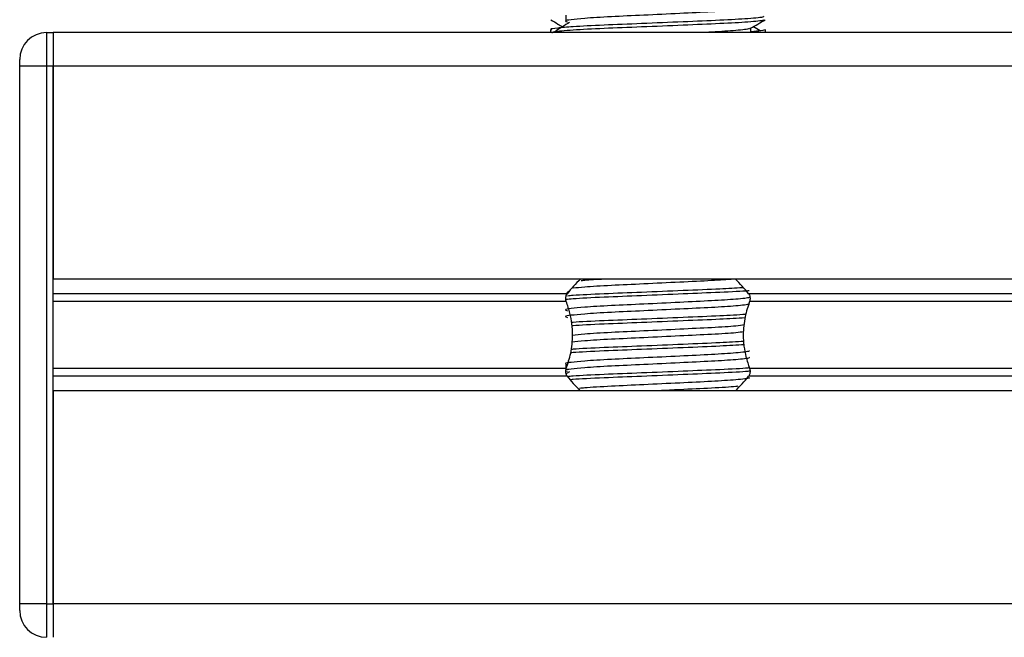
# Model space of a CAD drawing. Header units: millimetres. Extents: x 0 to 420, y 0 to 297.
# Tile 42 of 64: x 277.23 to 287.71, y 164.35 to 170.93. Entities that reach past the tile are written whole.
import ezdxf

# ---------------------------------------------------------------- set-up
doc = ezdxf.new("R2010")
doc.units = ezdxf.units.MM

msp = doc.modelspace()

# ---------------------------------------------------------------- linework, layer by layer
at = {"color": 7, "linetype": 'Continuous', "lineweight": 25}
for p, q in [((283.0477, 170.9757), (283.0477, 170.9042)), ((285.0165, 170.789), (285.0165, 170.8373)), ((277.5197, 170.789), (277.5197, 170.4314)), ((277.5197, 170.789), (277.5912, 170.789)), ((277.5912, 170.789), (277.5912, 170.4314)), ((292.5369, 170.789), (277.5912, 170.789)), ((277.5912, 170.789), (277.5912, 170.4314)), ((282.883, 170.8209), (282.883, 170.789)), ((285.1713, 170.789), (285.1713, 170.8209)), ((277.2337, 170.4314), (277.2337, 170.503)), ((277.5197, 170.4314), (277.2337, 170.4314)), ((277.2337, 164.7106), (277.2337, 170.4314)), ((277.5197, 170.4314), (277.5197, 164.7106)), ((277.5912, 170.4314), (277.5197, 170.4314)), ((277.5912, 164.7106), (277.5912, 170.4314)), ((340.5205, 170.4314), (277.5912, 170.4314)), ((277.5912, 170.4314), (277.5912, 168.1646)), ((340.5205, 168.1646), (277.5912, 168.1646)), ((283.0618, 168.0095), (277.5912, 168.0095)), ((283.0847, 168.036), (283.0593, 168.0204)), ((333.1191, 168.0095), (284.9926, 168.0095)), ((283.0515, 167.9274), (277.5912, 167.9274)), ((333.1089, 167.9274), (285.0028, 167.9274)), ((283.0515, 167.2146), (277.5912, 167.2146)), ((283.0477, 167.2571), (283.0477, 167.1997)), ((283.0847, 167.1778), (283.0543, 167.1592)), ((333.1089, 167.2146), (285.0028, 167.2146)), ((283.0618, 167.1325), (277.5912, 167.1325)), ((333.1191, 167.1325), (284.9926, 167.1325)), ((277.5912, 166.9775), (277.5912, 164.7106)), ((340.5205, 166.9775), (277.5912, 166.9775)), ((277.2337, 164.6391), (277.2337, 164.7106)), ((277.5197, 164.7106), (277.2337, 164.7106)), ((277.5197, 164.7106), (277.5912, 164.7106)), ((277.5197, 164.7106), (277.5197, 164.3531)), ((277.5912, 164.7106), (277.5912, 164.3531)), ((340.5205, 164.7106), (277.5912, 164.7106)), ((277.5912, 164.7106), (277.5912, 164.3531))]:
    msp.add_line(p, q, dxfattribs=at)
for centre, radius, start, end in [((277.5197, 170.503), 0.286, 90, 180), ((284.0272, 167.2707), 1.2157, 132.66793, 142.57212), ((284.0272, 167.2707), 1.2157, 37.42788, 47.33207), ((284.0272, 167.8714), 1.2157, 217.42788, 226.78945), ((284.0272, 167.8714), 1.2157, 312.66793, 322.57212), ((277.5197, 164.6391), 0.286, 180, 270)]:
    msp.add_arc(centre, radius, start, end, dxfattribs=at)
for points, knots in [([(284.9994, 171.0534), (285.0025, 171.0506), (285.0119, 171.0423), (284.8727, 171.0263), (284.6116, 171.0096), (284.2606, 170.993), (283.8786, 170.9741), (283.517, 170.9583), (283.2498, 170.942), (283.0958, 170.9265), (283.0239, 170.9151), (283.0519, 170.9074), (283.0644, 170.9039)], [0, 0, 0, 0, 0.059132, 0.1771634, 0.2920638, 0.4068492, 0.5248979, 0.6384095, 0.7547738, 0.8442256, 0.9306466, 1, 1, 1, 1]), ([(285.1515, 170.9639), (285.1551, 170.9611), (285.1658, 170.9528), (285.0049, 170.9369), (284.703, 170.9202), (284.2971, 170.9036), (283.8552, 170.8847), (283.4375, 170.8689), (283.127, 170.8526), (282.9531, 170.8371), (282.8736, 170.8277), (282.8928, 170.8222), (282.8973, 170.8209)], [0, 0, 0, 0, 0.0610772, 0.1845123, 0.3046768, 0.4247211, 0.5481742, 0.6668878, 0.7885815, 0.8821287, 0.9725098, 1, 1, 1, 1]), ([(282.8857, 170.9253), (282.9116, 170.9104), (282.9538, 170.8859), (282.996, 170.8615), (283.0123, 170.8521)], [0, 0, 0, 0, 0.6131696, 1, 1, 1, 1]), ([(285.1577, 170.9251), (285.1568, 170.9234), (285.1531, 170.916), (285.0053, 170.9011), (284.7029, 170.8845), (284.2971, 170.8678), (283.8556, 170.8489), (283.436, 170.8331), (283.1057, 170.8154), (282.9067, 170.7985), (282.9004, 170.7892), (282.8978, 170.7852)], [0, 0, 0, 0, 0.0399117, 0.1661575, 0.2890582, 0.4118359, 0.5381002, 0.6595169, 0.7839817, 0.9096926, 1, 1, 1, 1]), ([(283.0847, 170.8964), (283.0603, 170.8815), (283.0115, 170.8516), (282.9629, 170.8217), (282.9385, 170.8068)], [0, 0, 0, 0, 0.49999, 1, 1, 1, 1]), ([(284.999, 170.8353), (285.0002, 170.8336), (285.0056, 170.8265), (284.8678, 170.8117), (284.6741, 170.7987), (284.5165, 170.791), (284.4748, 170.789)], [0, 0, 0, 0, 0.11096577, 0.49351517, 0.86591678, 1, 1, 1, 1]), ([(285.0134, 170.8355), (285.0393, 170.8505), (285.091, 170.8804), (285.1427, 170.9104), (285.1686, 170.9253)], [0, 0, 0, 0, 0.4999356, 1, 1, 1, 1]), ([(285.1158, 170.8068), (285.0915, 170.8217), (285.0669, 170.8368), (285.0423, 170.8519), (285.042, 170.8521)], [0, 0, 0, 0, 0.9898318, 1, 1, 1, 1]), ([(285.157, 170.8209), (285.1577, 170.8166), (285.1588, 170.8094), (285.0578, 170.8015), (285.0165, 170.7983)], [0, 0, 0, 0, 0.5906829, 1, 1, 1, 1]), ([(284.8354, 168.1648), (284.7614, 168.1596), (284.6076, 168.1487), (284.2593, 168.1326), (283.8785, 168.1136), (283.5185, 168.0979), (283.2553, 168.0821), (283.1622, 168.0722), (283.1252, 168.0682)], [0, 0, 0, 0, 0.1645772, 0.3423508, 0.5251783, 0.700979, 0.8811979, 1, 1, 1, 1]), ([(283.4569, 168.1646), (283.3776, 168.1603), (283.2774, 168.1549), (283.2229, 168.1493), (283.2115, 168.1481)], [0, 0, 0, 0, 0.7912827, 1, 1, 1, 1]), ([(283.0515, 167.9274), (283.051, 167.9288), (283.0483, 167.9368), (283.0455, 167.9526), (283.0466, 167.9739), (283.0516, 167.9927), (283.0575, 168.0038), (283.0613, 168.0089), (283.0618, 168.0095)], [0, 0, 0, 0, 0.0508548, 0.3030287, 0.5240656, 0.7365591, 0.9653107, 1, 1, 1, 1]), ([(284.9968, 168.0423), (284.9928, 168.0419), (284.9364, 168.0355), (284.6914, 168.0241), (284.3007, 168.0074), (283.853, 167.9885), (283.4427, 167.9727), (283.1547, 167.9585), (283.0711, 167.9502), (283.0473, 167.9478)], [0, 0, 0, 0, 0.0140301, 0.1956147, 0.3770176, 0.5635719, 0.7429639, 0.9268594, 1, 1, 1, 1]), ([(284.9278, 168.0735), (284.8525, 168.0689), (284.6843, 168.0587), (284.2954, 168.0432), (283.8546, 168.0243), (283.4414, 168.0085), (283.1702, 167.995), (283.0827, 167.9872), (283.0629, 167.9854)], [0, 0, 0, 0, 0.15793939, 0.35255094, 0.5526889, 0.7451431, 0.94242866, 1, 1, 1, 1]), ([(284.9926, 168.0095), (284.9937, 168.008), (284.9984, 168.0015), (285.005, 167.987), (285.0088, 167.9654), (285.0079, 167.9443), (285.0045, 167.9328), (285.0028, 167.9274)], [0, 0, 0, 0, 0.0786657, 0.3295798, 0.5818024, 0.802882, 1, 1, 1, 1]), ([(284.999, 167.9748), (285.0001, 167.9732), (285.0054, 167.966), (284.8707, 167.9513), (284.6121, 167.9347), (284.2604, 167.918), (283.8786, 167.8991), (283.517, 167.8833), (283.2498, 167.8671), (283.0958, 167.8515), (283.0239, 167.8401), (283.0519, 167.8324), (283.0644, 167.829)], [0, 0, 0, 0, 0.0351066, 0.1561349, 0.2739528, 0.3916527, 0.5126988, 0.6290926, 0.7484115, 0.8401345, 0.9287498, 1, 1, 1, 1]), ([(284.9994, 167.9069), (285.0025, 167.9041), (285.0119, 167.8958), (284.8727, 167.8798), (284.6116, 167.8631), (284.2606, 167.8465), (283.8786, 167.8276), (283.517, 167.8118), (283.2498, 167.7956), (283.0958, 167.78), (283.0239, 167.7686), (283.0519, 167.7609), (283.0644, 167.7575)], [0, 0, 0, 0, 0.059132, 0.1771634, 0.2920638, 0.4068492, 0.5248979, 0.6384095, 0.7547738, 0.8442256, 0.9306466, 1, 1, 1, 1]), ([(283.0515, 167.2146), (283.0689, 167.2676), (283.1053, 167.3787), (283.1276, 167.5842), (283.1022, 167.7766), (283.0652, 167.8865), (283.0515, 167.9274)], [0, 0, 0, 0, 0.2384824, 0.5002133, 0.8142029, 1, 1, 1, 1]), ([(285.0028, 167.9274), (284.9855, 167.8744), (284.949, 167.7633), (284.9267, 167.5579), (284.9522, 167.3654), (284.9891, 167.2555), (285.0028, 167.2146)], [0, 0, 0, 0, 0.2384824, 0.5002133, 0.8142029, 1, 1, 1, 1]), ([(284.963, 167.7895), (284.8771, 167.7842), (284.6988, 167.7733), (284.296, 167.7571), (283.854, 167.7382), (283.4434, 167.7224), (283.1874, 167.71), (283.11, 167.7033), (283.1024, 167.7027)], [0, 0, 0, 0, 0.1833159, 0.3805505, 0.5833859, 0.778434, 0.9783786, 1, 1, 1, 1]), ([(284.9547, 167.7532), (284.8713, 167.7481), (284.6953, 167.7373), (284.2961, 167.7214), (283.8533, 167.7025), (283.446, 167.6867), (283.1829, 167.6743), (283.113, 167.6678), (283.1069, 167.6672)], [0, 0, 0, 0, 0.1792693, 0.37810567, 0.58258843, 0.77922061, 0.98078904, 1, 1, 1, 1]), ([(284.939, 167.6048), (284.915, 167.6012), (284.8513, 167.5915), (284.6066, 167.5771), (284.262, 167.5605), (283.8779, 167.5416), (283.5183, 167.5258), (283.2487, 167.5096), (283.1519, 167.4991), (283.1109, 167.4947)], [0, 0, 0, 0, 0.0944898, 0.2513541, 0.4080614, 0.5692237, 0.724192, 0.8830549, 1, 1, 1, 1]), ([(284.9466, 167.6773), (284.9207, 167.6733), (284.8554, 167.6634), (284.607, 167.6486), (284.2619, 167.632), (283.8779, 167.6131), (283.5185, 167.5973), (283.2522, 167.5814), (283.1574, 167.5712), (283.1185, 167.567)], [0, 0, 0, 0, 0.1028709, 0.2594114, 0.4157952, 0.5766249, 0.7312733, 0.8898082, 1, 1, 1, 1]), ([(284.944, 167.5024), (284.8638, 167.4974), (284.691, 167.4869), (284.2958, 167.4711), (283.854, 167.4522), (283.4434, 167.4364), (283.1875, 167.424), (283.1101, 167.4173), (283.1026, 167.4167)], [0, 0, 0, 0, 0.1729956, 0.3727716, 0.5782206, 0.7757819, 0.9783028, 1, 1, 1, 1]), ([(284.999, 167.4028), (285.0001, 167.4011), (285.0054, 167.394), (284.8707, 167.3792), (284.6121, 167.3626), (284.2604, 167.3459), (283.8786, 167.327), (283.517, 167.3112), (283.2498, 167.295), (283.0958, 167.2795), (283.0239, 167.268), (283.0519, 167.2603), (283.0644, 167.2569)], [0, 0, 0, 0, 0.0351066, 0.1561349, 0.2739528, 0.3916527, 0.5126988, 0.6290926, 0.7484115, 0.8401345, 0.9287498, 1, 1, 1, 1]), ([(284.9485, 167.4668), (284.8669, 167.4619), (284.6928, 167.4512), (284.296, 167.4353), (283.8535, 167.4164), (283.4453, 167.4007), (283.1792, 167.388), (283.1074, 167.3812), (283.0988, 167.3804)], [0, 0, 0, 0, 0.17442925, 0.3724463, 0.57608646, 0.77190839, 0.97264623, 1, 1, 1, 1]), ([(284.9994, 167.3348), (285.0025, 167.332), (285.0119, 167.3237), (284.8727, 167.3078), (284.6116, 167.2911), (284.2606, 167.2744), (283.8786, 167.2555), (283.517, 167.2397), (283.2498, 167.2235), (283.0958, 167.2079), (283.0239, 167.1965), (283.0519, 167.1888), (283.0644, 167.1854)], [0, 0, 0, 0, 0.059132, 0.1771634, 0.2920638, 0.4068492, 0.5248979, 0.6384095, 0.7547738, 0.8442256, 0.9306466, 1, 1, 1, 1]), ([(283.0618, 167.1325), (283.0607, 167.1341), (283.056, 167.1406), (283.0494, 167.155), (283.0455, 167.1767), (283.0464, 167.1977), (283.0499, 167.2092), (283.0515, 167.2146)], [0, 0, 0, 0, 0.0786657, 0.3295798, 0.5818024, 0.802882, 1, 1, 1, 1]), ([(285.001, 167.2204), (284.9957, 167.2198), (284.9385, 167.2132), (284.6919, 167.2017), (284.3005, 167.185), (283.8533, 167.1661), (283.4416, 167.1504), (283.1687, 167.1367), (283.0804, 167.1289), (283.0597, 167.127)], [0, 0, 0, 0, 0.0190303, 0.2027988, 0.3863835, 0.5751814, 0.756731, 0.9428382, 1, 1, 1, 1]), ([(285.0079, 167.1854), (285.0004, 167.1846), (284.9419, 167.1777), (284.6925, 167.1659), (284.3006, 167.1493), (283.8522, 167.1304), (283.4458, 167.1146), (283.1798, 167.102), (283.1084, 167.0953), (283.1003, 167.0945)], [0, 0, 0, 0, 0.0275356, 0.216089, 0.4044538, 0.5981677, 0.7844444, 0.9753974, 1, 1, 1, 1]), ([(285.0028, 167.2146), (285.0033, 167.2133), (285.0061, 167.2053), (285.0089, 167.1894), (285.0078, 167.1681), (285.0027, 167.1494), (284.9969, 167.1383), (284.9931, 167.1332), (284.9926, 167.1325)], [0, 0, 0, 0, 0.0508548, 0.3030287, 0.5240656, 0.7365591, 0.9653107, 1, 1, 1, 1]), ([(284.999, 167.1167), (285.0001, 167.1151), (285.0054, 167.1079), (284.8707, 167.0932), (284.612, 167.0765), (284.2607, 167.0599), (283.8776, 167.041), (283.5208, 167.0252), (283.2863, 167.0117), (283.2107, 167.0039), (283.1937, 167.0022)], [0, 0, 0, 0, 0.0448324, 0.1993902, 0.3498481, 0.5001554, 0.6547358, 0.8033751, 0.9557499, 1, 1, 1, 1]), ([(284.876, 167.0247), (284.8693, 167.0237), (284.8185, 167.0169), (284.6024, 167.005), (284.312, 166.9907), (284.112, 166.9811), (284.0372, 166.9775)], [0, 0, 0, 0, 0.0552431, 0.4192215, 0.7828355, 1, 1, 1, 1])]:
    msp.add_open_spline(points, degree=3, knots=knots, dxfattribs=at)

doc.saveas('drawing.dxf')
